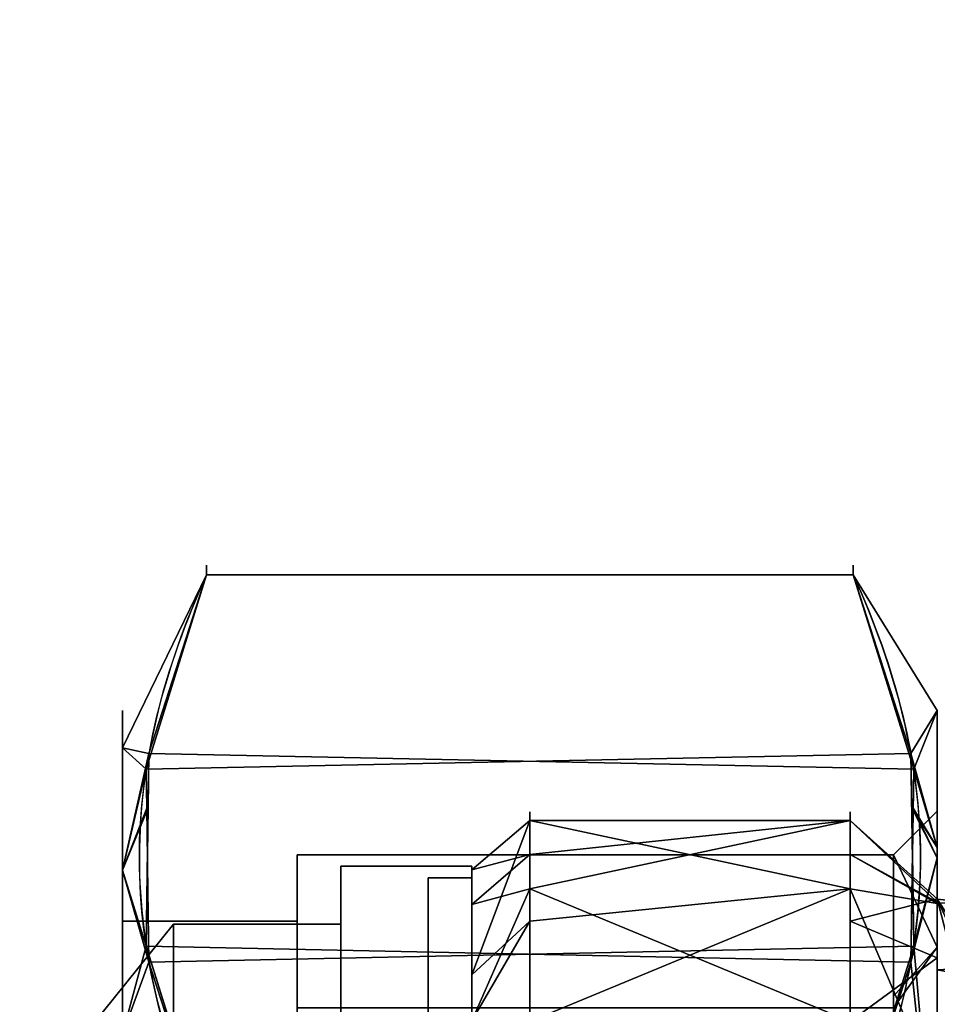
# Model space of a CAD drawing. Header units: millimetres. Extents: x -115 to 115, y -168 to 68.
# Tile 30 of 182: x -96 to -64, y 34 to 68. Entities that reach past the tile are written whole.
import ezdxf

# ---------------------------------------------------------------- set-up
doc = ezdxf.new("R2010")
doc.units = ezdxf.units.MM
for name, color, linetype, true_color in [('100', 7, 'Continuous', 0xffffff), ('102', 7, 'Continuous', 0xffffff), ('103', 7, 'Continuous', 0xffffff)]:
    doc.layers.add(name, color=color, linetype=linetype, true_color=true_color)

msp = doc.modelspace()

# ---------------------------------------------------------------- linework, layer by layer
at = {"layer": '100', "color": 163, "linetype": 'Continuous', "extrusion": (1, 1.15648e-15, -1.73472e-15)}
msp.add_circle((0, 0, -78), 40.767, dxfattribs=at)
at = {"layer": '100', "color": 163, "linetype": 'Continuous', "extrusion": (1, 0, 0)}
msp.add_circle((0, 0, -67), 40.767, dxfattribs=at)
at = {"layer": '100', "color": 163, "linetype": 'Continuous', "extrusion": (-1, 0, 0)}
msp.add_circle((0, 0, 80), 38.767, dxfattribs=at)
at = {"layer": '100', "color": 163, "linetype": 'Continuous', "extrusion": (0, 0, -1)}
for centre, radius in [((0, 0, -94), 68), ((0, 0, -81), 65)]:
    msp.add_arc(centre, radius, 283.06797, 256.93203, dxfattribs=at)
at = {"layer": '100', "color": 163, "linetype": 'Continuous'}
for centre, radius, start, end in [((0, 0, 84), 68, 283.06797, 256.93203), ((0, 0, 97), 65, 144.00001, 180)]:
    msp.add_arc(centre, radius, start, end, dxfattribs=at)
for points in [[(-80, 35.162, 13.456), (-78, 37.01, 14.036), (-78, 40.47, 4.914)], [(-80, 38.767), (-78, 40.47, 4.914), (-78, 39.294, -4.771)], [(-78, 40.47, 4.914), (-80, 38.767), (-80, 35.162, 13.456)], [(-67, 40.47, -4.914), (-67, 33.551, -23.158), (-78, 38.118, -14.456)], [(-67, 38.118, 14.456), (-67, 40.47, -4.914), (-78, 40.47, 4.914)], [(-67, 40.47, -4.914), (-78, 39.294, -4.771), (-78, 40.47, 4.914)], [(-78, 40.47, 4.914), (-78, 37.01, 14.036), (-67, 38.118, 14.456)], [(-78, 38.118, -14.456), (-78, 39.294, -4.771), (-67, 40.47, -4.914)], [(-64, 37.657, 4.697), (-64, 37.769, -9.862), (-67, 40.47, -4.914)], [(-64, 37.769, -9.862), (-67, 37.01, -14.036), (-67, 40.47, -4.914)], [(-67, 40.47, -4.914), (-67, 39.294, 4.771), (-64, 37.657, 4.697)], [(-80, 37.58, -4.43), (-78, 39.294, -4.771), (-78, 38.118, -14.456)], [(-78, 39.294, -4.771), (-80, 37.58, -4.43), (-80, 38.767)], [(-67, 39.294, 4.771), (-67, 38.118, 14.456), (-64, 37.612, 10.442)], [(-64, 37.612, 10.442), (-64, 37.657, 4.697), (-67, 39.294, 4.771)], [(-80, -19.383, -33.573), (-80, 38.767), (-80, 33.573, -19.383)], [(-80, 38.767), (-80, -38.767), (-80, -33.573, 19.383)], [(-80, 19.383, 33.573), (-80, 33.573, 19.383), (-80, 38.767), (-80, -33.573, 19.383)], [(-80, -19.383, -33.573), (-80, -33.573, -19.383), (-80, -38.767), (-80, 38.767)], [(-78, 38.118, -14.456), (-80, 33.573, -19.383), (-80, 37.58, -4.43)], [(-78, 38.118, -14.456), (-78, 32.576, -22.485), (-80, 33.573, -19.383)], [(-67, 33.551, -23.158), (-78, 32.576, -22.485), (-78, 38.118, -14.456)], [(-67, 27.034, 30.515), (-67, 38.118, 14.456), (-78, 33.551, 23.158)], [(-67, 38.118, 14.456), (-78, 37.01, 14.036), (-78, 33.551, 23.158)], [(-64, 31.085, 21.564), (-64, 37.612, 10.442), (-67, 38.118, 14.456)], [(-67, 38.118, 14.456), (-67, 32.576, 22.485), (-64, 31.085, 21.564)], [(-64, 37.769, -9.862), (-64, 35.743, -13.411), (-67, 37.01, -14.036)], [(-64, 37.769, -9.862), (-62.692, 34.845, -11.742), (-62.162, 30.651, -18.598)], [(-64, 37.769, -9.862), (-62.853, 35.942, -8.987), (-62.692, 34.845, -11.742)], [(-62.853, 35.942, -8.987), (-64, 37.769, -9.862), (-64, 37.764, -9.266)], [(-62.162, 30.651, -18.598), (-64, 27.883, -27.187), (-64, 37.769, -9.862)], [(-64, 37.764, -9.266), (-64, 37.612, 10.442), (-63.222, 37.683, -0.593)], [(-64, 37.764, -9.266), (-62.862, 35.982, -8.792), (-62.853, 35.942, -8.987)], [(-63.222, 37.683, -0.593), (-62.862, 35.982, -8.792), (-64, 37.764, -9.266)], [(-63.734, 37.637, 6.664), (-64, 37.612, 10.442), (-61.576, 35.456, 10.386)], [(-61.576, 35.456, 10.386), (-64, 37.612, 10.442), (-64, 35.328, 14.334)], [(-78, 37.01, 14.036), (-80, 35.162, 13.456), (-80, 33.573, 19.383)], [(-80, 33.573, 19.383), (-78, 33.551, 23.158), (-78, 37.01, 14.036)], [(-67, 33.551, -23.158), (-67, 37.01, -14.036), (-64, 35.743, -13.411)], [(-64, 35.743, -13.411), (-64, 27.705, -27.498), (-67, 33.551, -23.158)], [(-61.576, 35.456, 10.386), (-64, 35.328, 14.334), (-58.398, 34.267, 14.897)], [(-58.398, 34.267, 14.897), (-64, 35.328, 14.334), (-64, 33.641, 17.209)], [(-64, 33.641, 17.209), (-58.434, 33.577, 17.978), (-58.398, 34.267, 14.897)]]:
    msp.add_3dface(points, dxfattribs=at)
at = {"layer": '102', "color": 72, "linetype": 'Continuous', "extrusion": (1, 0, 0)}
for centre, radius in [((0, 0, -84.5), 38.9), ((0, 0, -90.25), 36.9)]:
    msp.add_circle(centre, radius, dxfattribs=at)
at = {"layer": '102', "color": 72, "linetype": 'Continuous', "extrusion": (-1, 0, 0)}
for centre, radius in [((0, 0, 80), 38.9), ((0, 0, 84.5), 36.9)]:
    msp.add_circle(centre, radius, dxfattribs=at)
at = {"layer": '102', "color": 72, "linetype": 'Continuous'}
for points in [[(-84.5, 33.688, 19.45), (-84.5, 38.9), (-84.5, 36.9), (-84.5, 31.956, 18.45)], [(-84.5, 31.956, -18.45), (-84.5, 36.9), (-84.5, 38.9), (-84.5, 33.688, -19.45)], [(-84.5, 33.688, 19.45), (-80, 33.688, 19.45), (-80, 38.9), (-84.5, 38.9)], [(-84.5, 38.9), (-80, 38.9), (-80, 33.688, -19.45), (-84.5, 33.688, -19.45)], [(-80, 38.9), (-80, 33.688, 19.45), (-80, 28.065, 8.241)], [(-80, 28.065, 8.241), (-80, 28.065, -8.241), (-80, 33.688, -19.45), (-80, 38.9)], [(-90.25, 36.9), (-90.25, 31.956, -18.45), (-95.536, 30.334, -8.907)], [(-90.25, 36.9), (-95.536, 30.334), (-95.536, 30.334, 8.907)], [(-95.536, 30.334, 8.907), (-90.25, 31.956, 18.45), (-90.25, 36.9)], [(-95.536, 30.334, -8.907), (-95.536, 30.334), (-90.25, 36.9)], [(-90.25, 31.956, 18.45), (-84.5, 31.956, 18.45), (-84.5, 36.9), (-90.25, 36.9)], [(-90.25, 36.9), (-84.5, 36.9), (-84.5, 31.956, -18.45), (-90.25, 31.956, -18.45)]]:
    msp.add_3dface(points, dxfattribs=at)
at = {"layer": '103', "color": 72, "linetype": 'Continuous'}
for p, q in [((-66.887, 48.909, 5.788), (-89.113, 48.909, 5.788)), ((-89.113, 48.909, -5.788), (-66.887, 48.909, -5.788))]:
    msp.add_line(p, q, dxfattribs=at)
at = {"layer": '103', "color": 72, "linetype": 'Continuous', "extrusion": (-1, 0, 0)}
for centre, radius in [((0, 0, 92), 44.25), ((0, 0, 86), 39.288), ((0, 0, 80), 38.5)]:
    msp.add_circle(centre, radius, dxfattribs=at)
at = {"layer": '103', "color": 72, "linetype": 'Continuous', "extrusion": (1, 0, 0)}
for centre, radius in [((0, 0, -65.5), 39.288), ((0, 0, -81.5), 38.5), ((0, 0, -92), 37)]:
    msp.add_circle(centre, radius, dxfattribs=at)
at = {"layer": '103', "color": 72, "linetype": 'Continuous', "extrusion": (1, 5.78241e-16, 0)}
msp.add_circle((0, 0, -86), 37, dxfattribs=at)
msp.add_arc((0, 0, -89.113), 49.25, 353.2514, 6.7486, dxfattribs=at)
at = {"layer": '103', "color": 72, "linetype": 'Continuous', "extrusion": (-1, 0, 0)}
msp.add_arc((0, 0, 66.887), 49.25, 173.2514, 186.7486, dxfattribs=at)
at = {"layer": '103', "color": 72, "linetype": 'Continuous'}
for points in [[(-89.113, 29.467, -39.462), (-90.573, 32.669, -33.915), (-91.417, 35.895, -28.327), (-91.428, 42.41, -17.044), (-90.576, 45.7, -11.346), (-89.113, 48.909, -5.788)], [(-89.113, 48.909, 5.788), (-90.573, 45.706, 11.335), (-91.417, 42.48, 16.923), (-91.428, 35.966, 28.206), (-90.576, 32.676, 33.904), (-89.113, 29.467, 39.462)], [(-66.887, 29.467, 39.462), (-65.427, 32.669, 33.915), (-64.583, 35.895, 28.327), (-64.572, 42.41, 17.044), (-65.424, 45.7, 11.346), (-66.887, 48.909, 5.788)], [(-66.887, 48.909, -5.788), (-65.427, 45.706, -11.335), (-64.583, 42.48, -16.923), (-64.572, 35.966, -28.206), (-65.424, 32.676, -33.904), (-66.887, 29.467, -39.462)]]:
    msp.add_open_spline(points, degree=3, knots=[0, 0, 0, 0, 0.5, 0.5, 1, 1, 1, 1], dxfattribs=at)
for points in [[(-91.188, 42.226, 17.362), (-89.113, 48.909, 5.788), (-92, 42.964, 10.59)], [(-89.113, 48.909, 5.788), (-89.113, 48.909), (-92, 42.964), (-92, 42.964, 10.59)], [(-92, 42.964, -10.59), (-89.113, 48.909, -5.788), (-91.096, 42.775, -16.411)], [(-92, 42.964, -10.59), (-92, 42.964), (-89.113, 48.909), (-89.113, 48.909, -5.788)], [(-64.904, 42.775, 16.411), (-66.887, 48.909, 5.788), (-89.113, 48.909, 5.788), (-91.188, 42.226, 17.362)], [(-91.096, 42.775, -16.411), (-89.113, 48.909, -5.788), (-66.887, 48.909, -5.788), (-64.812, 42.226, -17.362)], [(-66.887, 48.909, -5.788), (-89.113, 48.909, -5.788), (-89.113, 48.909, 5.788), (-66.887, 48.909, 5.788)], [(-64, 44.25), (-64.812, 42.226, -17.362), (-66.887, 48.909, -5.788)], [(-64, 44.25), (-66.887, 48.909), (-66.887, 48.909, 5.788)], [(-66.887, 48.909, 5.788), (-64.904, 42.775, 16.411), (-64, 44.25)], [(-66.887, 48.909, -5.788), (-66.887, 48.909), (-64, 44.25)], [(-64, 39.538, 19.118), (-64, 44.25), (-64.904, 42.775, 16.411)], [(-64, 44.25), (-64, 39.538, -19.118), (-64.812, 42.226, -17.362)], [(-64, 39.181, -20.564), (-64, 44.25), (-64, 40.788), (-64, 36.116, -18.955)], [(-64, 44.25), (-64, 39.181, 20.564), (-64, 36.116, 18.955), (-64, 40.788)], [(-92, 38.753, -18.614), (-92, 42.964, -10.59), (-91.096, 42.775, -16.411)], [(-92, 42.964, 10.59), (-92, 38.753, 18.614), (-91.188, 42.226, 17.362)], [(-92, 42.964, 10.59), (-92, 42.964, -10.59), (-92, 37)], [(-92, 37), (-92, 32.043, 18.5), (-92, 33.122, 29.343), (-92, 42.964, 10.59)], [(-92, 42.964, -10.59), (-92, 33.122, -29.343), (-92, 32.043, -18.5), (-92, 37)], [(-91.096, 42.775, -16.411), (-91.122, 40.898, -19.663), (-92, 38.753, -18.614)], [(-91.188, 36.149, -27.888), (-91.096, 42.775, -16.411), (-64.812, 42.226, -17.362), (-64.904, 35.6, -28.839)], [(-91.188, 42.226, 17.362), (-91.096, 35.6, 28.839), (-64.812, 36.149, 27.888), (-64.904, 42.775, 16.411)], [(-64.904, 42.775, 16.411), (-64.878, 40.898, 19.663), (-64, 39.538, 19.118)], [(-92, 38.753, 18.614), (-91.17, 40.895, 19.668), (-91.188, 42.226, 17.362)], [(-64, 39.538, -19.118), (-64.83, 40.895, -19.668), (-64.812, 42.226, -17.362)], [(-92, 38.753, -18.614), (-91.122, 40.898, -19.663), (-91.188, 36.149, -27.888)], [(-91.096, 35.6, 28.839), (-91.17, 40.895, 19.668), (-92, 38.753, 18.614)], [(-64, 36.116, -18.955), (-64, 40.788), (-65.5, 39.288)], [(-65.5, 39.288), (-64, 40.788), (-64, 36.116, 18.955)], [(-64.904, 35.6, -28.839), (-64.83, 40.895, -19.668), (-64, 39.181, -20.564)], [(-64, 39.181, 20.564), (-64.878, 40.898, 19.663), (-64.812, 36.149, 27.888)], [(-64, 39.181, 20.564), (-64, 39.538, 19.118), (-64.878, 40.898, 19.663)], [(-64.83, 40.895, -19.668), (-64, 39.538, -19.118), (-64, 39.181, -20.564)], [(-86, 39.288), (-86, 34.024, 19.644), (-86, 32.043, 18.5), (-86, 37)], [(-86, 37), (-86, 32.043, -18.5), (-86, 34.024, -19.644), (-86, 39.288)], [(-86, 39.288), (-65.5, 39.288), (-65.5, 34.024, 19.644), (-86, 34.024, 19.644)], [(-86, 34.024, -19.644), (-65.5, 34.024, -19.644), (-65.5, 39.288), (-86, 39.288)], [(-64, 36.116, 18.955), (-65.5, 34.422, 18.16), (-65.5, 39.288)], [(-65.5, 39.288), (-65.5, 34.422, -18.16), (-64, 36.116, -18.955)], [(-64, 39.181, -20.564), (-64, 27.119, -34.179), (-64.904, 35.6, -28.839)], [(-64.812, 36.149, 27.888), (-64, 27.119, 34.179), (-64, 39.181, 20.564)], [(-64, 36.116, -18.955), (-64, 23.17, -33.568), (-64, 25.137, -36.417), (-64, 39.181, -20.564)], [(-64, 23.17, 33.568), (-64, 36.116, 18.955), (-64, 39.181, 20.564), (-64, 25.137, 36.417)], [(-92, 38.753, 18.614), (-92, 33.122, 29.343), (-91.096, 35.6, 28.839)], [(-91.188, 36.149, -27.888), (-92, 33.122, -29.343), (-92, 38.753, -18.614)], [(-81.5, 33.342, 19.25), (-81.5, 38.5), (-81.5, 29.695, 4.269), (-81.5, 22.672, 19.646)], [(-81.5, 38.5), (-81.5, 33.342, -19.25), (-81.5, 27.289, -12.462), (-81.5, 29.695, 4.269)], [(-81.5, 38.5), (-80, 38.5), (-80, 33.342, -19.25), (-81.5, 33.342, -19.25)], [(-81.5, 33.342, 19.25), (-80, 33.342, 19.25), (-80, 38.5), (-81.5, 38.5)], [(-80, 38.5), (-80, 33.342, 19.25), (-80, 22.672, 19.646), (-80, 29.695, 4.269)], [(-80, 29.695, 4.269), (-80, 27.289, -12.462), (-80, 33.342, -19.25), (-80, 38.5)], [(-86, 32.043, 18.5), (-92, 32.043, 18.5), (-92, 37), (-86, 37)], [(-86, 37), (-92, 37), (-92, 32.043, -18.5), (-86, 32.043, -18.5)], [(-91.188, 36.149, -27.888), (-89.362, 30.267, -38.075), (-92, 33.122, -29.343)], [(-64.904, 35.6, -28.839), (-66.887, 29.467, -39.462), (-89.113, 29.467, -39.462), (-91.188, 36.149, -27.888)], [(-91.096, 35.6, 28.839), (-89.113, 29.467, 39.462), (-66.887, 29.467, 39.462), (-64.812, 36.149, 27.888)], [(-64.812, 36.149, 27.888), (-66.638, 30.267, 38.075), (-64, 27.119, 34.179)], [(-65.5, 34.024, 19.644), (-64, 36.116, 18.955), (-64, 23.17, 33.568)], [(-64, 23.17, -33.568), (-64, 36.116, -18.955), (-65.5, 34.024, -19.644)], [(-64, 36.116, -18.955), (-65.5, 34.422, -18.16), (-65.5, 34.024, -19.644)], [(-65.5, 34.024, 19.644), (-65.5, 34.422, 18.16), (-64, 36.116, 18.955)], [(-89.373, 30.271, 38.069), (-91.096, 35.6, 28.839), (-92, 33.122, 29.343)], [(-64, 27.119, -34.179), (-66.627, 30.271, -38.069), (-64.904, 35.6, -28.839)]]:
    msp.add_3dface(points, dxfattribs=at)

doc.saveas('drawing.dxf')
